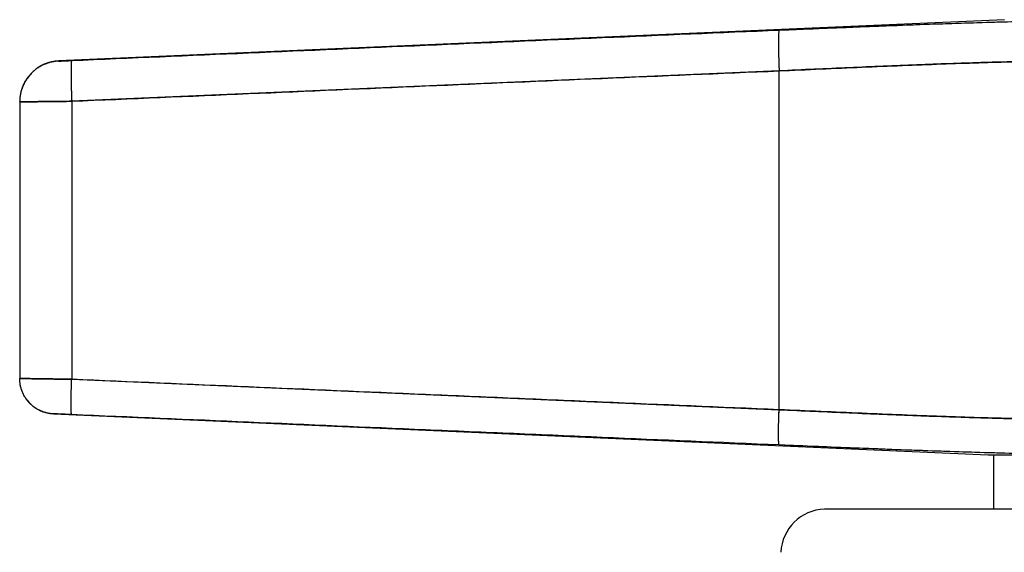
# Model space of a CAD drawing. Header units: millimetres. Extents: x 18 to 610, y -123 to 280.
# Tile 39 of 44: x 456 to 474, y 236 to 246. Entities that reach past the tile are written whole.
import ezdxf

# ---------------------------------------------------------------- set-up
doc = ezdxf.new("R2010")
doc.units = ezdxf.units.MM
doc.linetypes.add('SOLID', pattern=[0])

# ---------------------------------------------------------------- blocks, each defined once
blk = doc.blocks.new('BlockOfViews_2')
at = {"linetype": 'SOLID', "lineweight": 30}
for p, q in [((474.444, 246.164, -0.51), (457.061, 245.405, -0.51)), ((456.861, 245.367, 1.035), (456.794, 245.344, -0.51)), ((457.059, 245.403, 1.022), (457.061, 245.403, 1.035)), ((456.606, 245.224, 1.034), (456.552, 245.175, -0.51)), ((470.304, 245.223, 2.6), (457.3, 244.664, 2.032)), ((470.304, 238.993, 2.6), (470.304, 245.223, 2.6)), ((456.423, 244.99, 1.034), (456.394, 244.925, -0.51)), ((456.394, 244.925, -0.51), (456.397, 244.93, -0.48)), ((456.344, 244.656, -0.51), (456.344, 244.657, -0.506)), ((456.344, 244.654, 1.033), (456.344, 239.566, 1.033)), ((457.3, 244.664, 2.032), (457.3, 239.552, 2.032)), ((456.344, 239.563, -0.511), (456.344, 239.564, -0.51)), ((457.3, 239.552, 2.032), (470.304, 238.993, 2.6)), ((456.481, 239.166, 1.034), (456.524, 239.114, -0.51)), ((456.908, 238.921, 1.035), (456.965, 238.914, -0.51)), ((456.965, 238.914, -0.51), (474.144, 238.164, -0.51)), ((474.244, 238.164, -0.51), (474.244, 237.163, -0.51))]:
    blk.add_line(p, q, dxfattribs=at)
at = {"linetype": 'SOLID', "lineweight": 30, "extrusion": (0, 1, -9.86882e-16)}
blk.add_arc((-481.344, -0.51, 238.164), 7.2, 0.001, 179.999, dxfattribs=at)
at = {"linetype": 'SOLID', "lineweight": 30, "extrusion": (0, 1, -8.39477e-16)}
blk.add_arc((-481.344, -0.51, 238.164), 7.2, 0, 180, dxfattribs=at)
at = {"linetype": 'SOLID', "lineweight": 30}
blk.add_arc((471.164, 236.336, -0.51), 0.828, 91.8778, 177.6228, dxfattribs=at)
at = {"linetype": 'SOLID', "lineweight": 30, "extrusion": (0, -1, 0)}
blk.add_arc((481.344, -0.51, -237.163), 10.207, 0, 180, dxfattribs=at)
at = {"linetype": 'SOLID', "lineweight": 30}
for points, knots in [([(470.305, 245.973, 1.857), (470.54, 245.983, 1.868), (470.776, 245.992, 1.887), (471.244, 246.012, 1.945), (471.477, 246.021, 1.983), (471.94, 246.04, 2.077), (472.169, 246.049, 2.133), (472.621, 246.066, 2.264), (472.845, 246.074, 2.338), (473.287, 246.09, 2.503), (473.505, 246.097, 2.595), (473.933, 246.111, 2.794), (474.143, 246.118, 2.902), (474.554, 246.129, 3.134), (474.755, 246.134, 3.258), (475.147, 246.143, 3.522), (475.338, 246.146, 3.662), (475.709, 246.152, 3.956), (475.889, 246.154, 4.109), (476.236, 246.155, 4.43), (476.403, 246.155, 4.598), (476.725, 246.154, 4.945), (476.879, 246.152, 5.125), (477.173, 246.146, 5.496), (477.312, 246.143, 5.687), (477.575, 246.134, 6.079), (477.7, 246.129, 6.28), (477.932, 246.118, 6.691), (478.04, 246.111, 6.901), (478.239, 246.097, 7.329), (478.331, 246.09, 7.547), (478.496, 246.074, 7.989), (478.57, 246.066, 8.212), (478.7, 246.049, 8.665), (478.756, 246.04, 8.894), (478.851, 246.021, 9.356), (478.889, 246.012, 9.589), (478.946, 245.992, 10.058), (478.966, 245.983, 10.293), (478.976, 245.973, 10.529)], [0, 0, 0, 0, 0.685109, 0.685109, 1.370217, 1.370217, 2.055326, 2.055326, 2.740435, 2.740435, 3.425543, 3.425543, 4.110652, 4.110652, 4.795761, 4.795761, 5.480869, 5.480869, 6.165978, 6.165978, 6.851087, 6.851087, 7.536196, 7.536196, 8.221304, 8.221304, 8.906413, 8.906413, 9.591522, 9.591522, 10.27663, 10.27663, 10.961739, 10.961739, 11.646848, 11.646848, 12.331956, 12.331956, 13.017065, 13.017065, 13.017065, 13.017065]), ([(470.305, 245.973, 1.857), (470.863, 245.996, 1.882), (471.698, 246.031, 1.998), (472.776, 246.072, 2.304), (473.561, 246.1, 2.608), (474.314, 246.123, 2.984), (475.269, 246.147, 3.576), (476.355, 246.16, 4.479), (477.257, 246.147, 5.565), (477.85, 246.123, 6.519), (478.226, 246.1, 7.273), (478.53, 246.072, 8.057), (478.836, 246.031, 9.135), (478.952, 245.996, 9.97), (478.976, 245.973, 10.529)], [0, 0, 0, 0, 1.600006, 2.400337, 3.200989, 4.00207, 4.803581, 6.40589, 8.008198, 8.80971, 9.61079, 10.411442, 11.211774, 12.811779, 12.811779, 12.811779, 12.811779]), ([(457.3, 245.413, 1.285), (459.467, 245.507, 1.38), (463.802, 245.695, 1.57), (468.137, 245.881, 1.761), (470.305, 245.973, 1.857)], [0, 0, 0, 0, 6.51434, 13.028925, 13.028925, 13.028925, 13.028925]), ([(457.061, 245.403, 1.035), (457.061, 245.403, 1.042), (457.061, 245.403, 1.048), (457.062, 245.403, 1.062), (457.063, 245.403, 1.068), (457.065, 245.403, 1.082), (457.067, 245.403, 1.088), (457.07, 245.403, 1.101), (457.072, 245.403, 1.108), (457.076, 245.404, 1.12), (457.078, 245.404, 1.127), (457.084, 245.404, 1.139), (457.087, 245.404, 1.145), (457.093, 245.404, 1.157), (457.096, 245.404, 1.163), (457.103, 245.405, 1.174), (457.107, 245.405, 1.18), (457.115, 245.405, 1.191), (457.119, 245.405, 1.196), (457.128, 245.406, 1.206), (457.133, 245.406, 1.211), (457.142, 245.406, 1.22), (457.147, 245.406, 1.224), (457.158, 245.407, 1.233), (457.163, 245.407, 1.237), (457.174, 245.407, 1.244), (457.18, 245.408, 1.248), (457.191, 245.408, 1.255), (457.197, 245.408, 1.258), (457.209, 245.409, 1.264), (457.216, 245.409, 1.266), (457.228, 245.41, 1.271), (457.234, 245.41, 1.273), (457.247, 245.411, 1.277), (457.254, 245.411, 1.279), (457.267, 245.411, 1.281), (457.273, 245.412, 1.283), (457.287, 245.412, 1.284), (457.293, 245.413, 1.285), (457.3, 245.413, 1.285)], [0, 0, 0, 0, 0.00152552, 0.00152552, 0.00305104, 0.00305104, 0.00457656, 0.00457656, 0.00610209, 0.00610209, 0.00762761, 0.00762761, 0.00915313, 0.00915313, 0.01067865, 0.01067865, 0.01220417, 0.01220417, 0.01372969, 0.01372969, 0.01525521, 0.01525521, 0.01678074, 0.01678074, 0.01830626, 0.01830626, 0.01983178, 0.01983178, 0.0213573, 0.0213573, 0.02288282, 0.02288282, 0.02440834, 0.02440834, 0.02593386, 0.02593386, 0.02745939, 0.02745939, 0.02898491, 0.02898491, 0.02898491, 0.02898491]), ([(457.061, 245.403, 1.035), (457.061, 245.403, 1.051), (457.063, 245.403, 1.075), (457.071, 245.403, 1.106), (457.079, 245.404, 1.128), (457.089, 245.404, 1.15), (457.1, 245.404, 1.171), (457.114, 245.405, 1.19), (457.13, 245.406, 1.208), (457.147, 245.406, 1.225), (457.166, 245.407, 1.24), (457.186, 245.408, 1.252), (457.208, 245.409, 1.263), (457.23, 245.41, 1.272), (457.26, 245.411, 1.281), (457.284, 245.412, 1.284), (457.3, 245.413, 1.285)], [0, 0, 0, 0, 0.12853, 0.192797, 0.257069, 0.321347, 0.385632, 0.449928, 0.514236, 0.578552, 0.642886, 0.707239, 0.771612, 0.83601, 0.900433, 1.029368, 1.029368, 1.029368, 1.029368]), ([(457.061, 245.405, -0.51), (457.061, 245.405, -0.483), (457.061, 245.405, -0.456), (457.061, 245.405, -0.401), (457.061, 245.405, -0.374), (457.061, 245.405, -0.32), (457.061, 245.405, -0.293), (457.061, 245.405, -0.239), (457.061, 245.405, -0.212), (457.061, 245.405, -0.158), (457.061, 245.405, -0.13), (457.061, 245.405, -0.076), (457.061, 245.405, -0.049), (457.061, 245.405, 0.005), (457.061, 245.405, 0.032), (457.061, 245.405, 0.086), (457.061, 245.405, 0.113), (457.061, 245.405, 0.168), (457.061, 245.405, 0.195), (457.061, 245.405, 0.249), (457.061, 245.405, 0.276), (457.061, 245.405, 0.33), (457.061, 245.405, 0.357), (457.061, 245.405, 0.412), (457.061, 245.404, 0.439), (457.061, 245.404, 0.493), (457.061, 245.404, 0.52), (457.061, 245.404, 0.574), (457.061, 245.404, 0.601), (457.061, 245.404, 0.656), (457.061, 245.404, 0.683), (457.061, 245.404, 0.737), (457.061, 245.404, 0.764), (457.061, 245.404, 0.818), (457.061, 245.404, 0.845), (457.061, 245.403, 0.899), (457.061, 245.403, 0.927), (457.061, 245.403, 0.981), (457.061, 245.403, 1.008), (457.061, 245.403, 1.035)], [0, 0, 0, 0, 0.00334826, 0.00334826, 0.00669652, 0.00669652, 0.01004477, 0.01004477, 0.01339303, 0.01339303, 0.01674129, 0.01674129, 0.02008955, 0.02008955, 0.0234378, 0.0234378, 0.02678606, 0.02678606, 0.03013432, 0.03013432, 0.03348258, 0.03348258, 0.03683084, 0.03683084, 0.04017909, 0.04017909, 0.04352735, 0.04352735, 0.04687561, 0.04687561, 0.05022387, 0.05022387, 0.05357212, 0.05357212, 0.05692038, 0.05692038, 0.06026864, 0.06026864, 0.0636169, 0.0636169, 0.0636169, 0.0636169]), ([(478.234, 245.223, 10.53), (478.225, 245.233, 10.314), (478.207, 245.243, 10.098), (478.154, 245.262, 9.669), (478.12, 245.272, 9.456), (478.034, 245.29, 9.032), (477.983, 245.299, 8.822), (477.864, 245.317, 8.406), (477.797, 245.325, 8.201), (477.646, 245.341, 7.796), (477.563, 245.348, 7.596), (477.381, 245.362, 7.205), (477.283, 245.368, 7.012), (477.071, 245.38, 6.636), (476.958, 245.385, 6.452), (476.717, 245.393, 6.093), (476.59, 245.397, 5.918), (476.323, 245.402, 5.579), (476.182, 245.404, 5.415), (475.889, 245.406, 5.098), (475.736, 245.406, 4.945), (475.419, 245.404, 4.652), (475.254, 245.402, 4.511), (474.915, 245.397, 4.243), (474.741, 245.393, 4.116), (474.382, 245.385, 3.876), (474.198, 245.38, 3.763), (473.821, 245.368, 3.551), (473.629, 245.362, 3.453), (473.237, 245.348, 3.271), (473.038, 245.341, 3.188), (472.633, 245.325, 3.037), (472.427, 245.317, 2.97), (472.012, 245.299, 2.851), (471.802, 245.29, 2.8), (471.378, 245.272, 2.714), (471.165, 245.262, 2.679), (470.735, 245.243, 2.627), (470.52, 245.233, 2.609), (470.304, 245.223, 2.6)], [0, 0, 0, 0, 0.08364, 0.08364, 0.16728, 0.16728, 0.250921, 0.250921, 0.334561, 0.334561, 0.418201, 0.418201, 0.501841, 0.501841, 0.585481, 0.585481, 0.669121, 0.669121, 0.752762, 0.752762, 0.836402, 0.836402, 0.920042, 0.920042, 1.003682, 1.003682, 1.087322, 1.087322, 1.170962, 1.170962, 1.254603, 1.254603, 1.338243, 1.338243, 1.421883, 1.421883, 1.505523, 1.505523, 1.589163, 1.589163, 1.589163, 1.589163]), ([(470.304, 245.223, 2.6), (470.816, 245.247, 2.622), (471.582, 245.281, 2.727), (472.57, 245.323, 3.006), (473.289, 245.35, 3.283), (473.979, 245.374, 3.626), (474.853, 245.398, 4.166), (475.845, 245.411, 4.989), (476.668, 245.398, 5.981), (477.208, 245.374, 6.855), (477.55, 245.35, 7.545), (477.827, 245.323, 8.264), (478.107, 245.281, 9.252), (478.212, 245.247, 10.017), (478.234, 245.223, 10.53)], [0, 0, 0, 0, 1.600006, 2.400337, 3.200989, 4.00207, 4.803581, 6.40589, 8.008198, 8.80971, 9.61079, 10.411442, 11.211774, 12.811779, 12.811779, 12.811779, 12.811779]), ([(457.3, 244.664, 2.032), (459.467, 244.758, 2.127), (463.802, 244.945, 2.316), (468.137, 245.132, 2.505), (470.304, 245.223, 2.6)], [0, 0, 0, 0, 6.51434, 13.028925, 13.028925, 13.028925, 13.028925]), ([(457.3, 244.664, 2.032), (457.273, 244.663, 2.031), (457.247, 244.663, 2.029), (457.194, 244.662, 2.022), (457.167, 244.662, 2.018), (457.115, 244.662, 2.007), (457.089, 244.661, 2), (457.037, 244.661, 1.985), (457.012, 244.66, 1.977), (456.962, 244.66, 1.958), (456.937, 244.66, 1.947), (456.889, 244.659, 1.924), (456.865, 244.659, 1.912), (456.819, 244.658, 1.885), (456.797, 244.658, 1.87), (456.752, 244.658, 1.84), (456.731, 244.657, 1.824), (456.69, 244.657, 1.79), (456.67, 244.657, 1.772), (456.631, 244.656, 1.735), (456.612, 244.656, 1.716), (456.577, 244.656, 1.675), (456.56, 244.656, 1.655), (456.528, 244.655, 1.612), (456.512, 244.655, 1.59), (456.484, 244.655, 1.544), (456.47, 244.655, 1.521), (456.445, 244.655, 1.474), (456.434, 244.655, 1.449), (456.413, 244.654, 1.4), (456.403, 244.654, 1.375), (456.386, 244.654, 1.324), (456.379, 244.654, 1.298), (456.366, 244.654, 1.246), (456.361, 244.654, 1.22), (456.352, 244.654, 1.167), (456.349, 244.654, 1.14), (456.345, 244.654, 1.087), (456.344, 244.654, 1.06), (456.344, 244.654, 1.033)], [0, 0, 0, 0, 0.080133, 0.080133, 0.160266, 0.160266, 0.240399, 0.240399, 0.320532, 0.320532, 0.400665, 0.400665, 0.480798, 0.480798, 0.560931, 0.560931, 0.641064, 0.641064, 0.721196, 0.721196, 0.801329, 0.801329, 0.881462, 0.881462, 0.961595, 0.961595, 1.041728, 1.041728, 1.121861, 1.121861, 1.201994, 1.201994, 1.282127, 1.282127, 1.36226, 1.36226, 1.442393, 1.442393, 1.522526, 1.522526, 1.522526, 1.522526]), ([(456.344, 244.654, 1.033), (456.344, 244.654, 1.097), (456.353, 244.654, 1.192), (456.383, 244.654, 1.316), (456.414, 244.654, 1.406), (456.454, 244.655, 1.493), (456.502, 244.655, 1.576), (456.558, 244.656, 1.654), (456.62, 244.656, 1.726), (456.69, 244.657, 1.791), (456.765, 244.658, 1.85), (456.845, 244.659, 1.902), (456.93, 244.66, 1.945), (457.019, 244.66, 1.98), (457.142, 244.662, 2.016), (457.236, 244.663, 2.029), (457.3, 244.664, 2.032)], [0, 0, 0, 0, 0.12853, 0.192797, 0.257069, 0.321347, 0.385632, 0.449928, 0.514236, 0.578552, 0.642886, 0.707239, 0.771612, 0.83601, 0.900433, 1.029368, 1.029368, 1.029368, 1.029368]), ([(456.344, 239.566, 1.033), (456.344, 239.566, 1.06), (456.345, 239.566, 1.087), (456.349, 239.566, 1.14), (456.352, 239.566, 1.167), (456.361, 239.566, 1.22), (456.366, 239.566, 1.246), (456.379, 239.565, 1.298), (456.386, 239.565, 1.324), (456.403, 239.565, 1.375), (456.413, 239.565, 1.4), (456.434, 239.565, 1.449), (456.445, 239.565, 1.473), (456.47, 239.564, 1.521), (456.484, 239.564, 1.544), (456.512, 239.564, 1.589), (456.528, 239.564, 1.612), (456.56, 239.563, 1.654), (456.577, 239.563, 1.675), (456.612, 239.562, 1.715), (456.631, 239.562, 1.735), (456.669, 239.562, 1.772), (456.689, 239.561, 1.79), (456.731, 239.561, 1.824), (456.752, 239.56, 1.84), (456.796, 239.56, 1.87), (456.819, 239.559, 1.885), (456.865, 239.559, 1.912), (456.889, 239.558, 1.924), (456.937, 239.558, 1.947), (456.962, 239.557, 1.958), (457.012, 239.557, 1.977), (457.037, 239.556, 1.985), (457.089, 239.555, 2), (457.115, 239.555, 2.007), (457.167, 239.554, 2.018), (457.193, 239.554, 2.022), (457.247, 239.553, 2.029), (457.273, 239.553, 2.031), (457.3, 239.552, 2.032)], [0, 0, 0, 0, 0.080482, 0.080482, 0.160963, 0.160963, 0.241445, 0.241445, 0.321926, 0.321926, 0.402408, 0.402408, 0.482889, 0.482889, 0.563371, 0.563371, 0.643853, 0.643853, 0.724334, 0.724334, 0.804816, 0.804816, 0.885297, 0.885297, 0.965779, 0.965779, 1.046261, 1.046261, 1.126742, 1.126742, 1.207224, 1.207224, 1.287705, 1.287705, 1.368187, 1.368187, 1.448668, 1.448668, 1.52915, 1.52915, 1.52915, 1.52915]), ([(457.3, 239.552, 2.032), (457.236, 239.553, 2.029), (457.142, 239.555, 2.016), (457.019, 239.556, 1.98), (456.93, 239.558, 1.945), (456.845, 239.559, 1.902), (456.765, 239.56, 1.85), (456.69, 239.561, 1.791), (456.62, 239.562, 1.726), (456.558, 239.563, 1.654), (456.502, 239.564, 1.576), (456.454, 239.565, 1.493), (456.414, 239.565, 1.406), (456.383, 239.565, 1.316), (456.353, 239.566, 1.192), (456.344, 239.566, 1.097), (456.344, 239.566, 1.033)], [0, 0, 0, 0, 0.137189, 0.205746, 0.274281, 0.342797, 0.411296, 0.479778, 0.548248, 0.616711, 0.685165, 0.75361, 0.82205, 0.890485, 0.958917, 1.095776, 1.095776, 1.095776, 1.095776]), ([(470.304, 238.993, 2.6), (469.22, 239.039, 2.552), (467.595, 239.108, 2.481), (465.427, 239.201, 2.387), (462.176, 239.341, 2.245), (459.467, 239.458, 2.127), (457.3, 239.552, 2.032)], [0, 0, 0, 0, 3.257326, 4.885944, 6.514545, 13.028865, 13.028865, 13.028865, 13.028865]), ([(470.304, 238.993, 2.6), (470.52, 238.983, 2.609), (470.736, 238.974, 2.627), (471.165, 238.954, 2.679), (471.378, 238.945, 2.714), (471.802, 238.927, 2.8), (472.012, 238.918, 2.851), (472.428, 238.901, 2.97), (472.633, 238.893, 3.037), (473.038, 238.877, 3.188), (473.238, 238.87, 3.271), (473.63, 238.857, 3.453), (473.822, 238.85, 3.551), (474.198, 238.839, 3.763), (474.383, 238.834, 3.876), (474.741, 238.826, 4.117), (474.916, 238.822, 4.244), (475.255, 238.817, 4.511), (475.419, 238.815, 4.652), (475.736, 238.813, 4.945), (475.889, 238.813, 5.098), (476.182, 238.815, 5.415), (476.322, 238.817, 5.579), (476.59, 238.822, 5.918), (476.717, 238.826, 6.092), (476.957, 238.834, 6.451), (477.071, 238.839, 6.635), (477.282, 238.85, 7.012), (477.381, 238.857, 7.204), (477.563, 238.87, 7.596), (477.646, 238.877, 7.796), (477.796, 238.893, 8.201), (477.864, 238.901, 8.406), (477.983, 238.918, 8.822), (478.034, 238.927, 9.032), (478.12, 238.945, 9.456), (478.154, 238.954, 9.669), (478.207, 238.974, 10.098), (478.225, 238.983, 10.314), (478.234, 238.993, 10.53)], [0, 0, 0, 0, 0.083506, 0.083506, 0.167011, 0.167011, 0.250517, 0.250517, 0.334022, 0.334022, 0.417528, 0.417528, 0.501033, 0.501033, 0.584539, 0.584539, 0.668045, 0.668045, 0.75155, 0.75155, 0.835056, 0.835056, 0.918561, 0.918561, 1.002067, 1.002067, 1.085573, 1.085573, 1.169078, 1.169078, 1.252584, 1.252584, 1.336089, 1.336089, 1.419595, 1.419595, 1.5031, 1.5031, 1.586606, 1.586606, 1.586606, 1.586606]), ([(478.234, 238.993, 10.53), (478.212, 238.97, 10.017), (478.107, 238.936, 9.252), (477.827, 238.895, 8.264), (477.55, 238.868, 7.545), (477.208, 238.845, 6.855), (476.802, 238.827, 6.199), (476.338, 238.816, 5.584), (475.819, 238.812, 5.014), (475.25, 238.816, 4.495), (474.634, 238.827, 4.031), (473.979, 238.845, 3.626), (473.289, 238.868, 3.283), (472.57, 238.895, 3.006), (471.582, 238.936, 2.727), (470.816, 238.97, 2.622), (470.304, 238.993, 2.6)], [0, 0, 0, 0, 1.591912, 2.388153, 3.184667, 3.981547, 4.778787, 5.576352, 6.374109, 7.171866, 7.969431, 8.766671, 9.563551, 10.360065, 11.156306, 12.748218, 12.748218, 12.748218, 12.748218]), ([(457.3, 238.903, 1.385), (457.291, 238.903, 1.384), (457.281, 238.904, 1.384), (457.263, 238.904, 1.381), (457.254, 238.905, 1.38), (457.235, 238.906, 1.376), (457.226, 238.906, 1.373), (457.208, 238.907, 1.368), (457.199, 238.907, 1.365), (457.182, 238.908, 1.358), (457.173, 238.908, 1.355), (457.156, 238.909, 1.347), (457.148, 238.909, 1.342), (457.132, 238.91, 1.333), (457.124, 238.91, 1.328), (457.108, 238.911, 1.317), (457.101, 238.911, 1.312), (457.086, 238.912, 1.3), (457.079, 238.912, 1.294), (457.066, 238.913, 1.281), (457.059, 238.913, 1.274), (457.047, 238.913, 1.26), (457.041, 238.914, 1.252), (457.03, 238.914, 1.237), (457.024, 238.914, 1.23), (457.014, 238.915, 1.214), (457.01, 238.915, 1.206), (457.001, 238.915, 1.189), (456.997, 238.915, 1.18), (456.99, 238.916, 1.163), (456.986, 238.916, 1.154), (456.98, 238.916, 1.137), (456.978, 238.916, 1.127), (456.973, 238.916, 1.109), (456.971, 238.916, 1.1), (456.968, 238.916, 1.082), (456.967, 238.916, 1.072), (456.966, 238.916, 1.053), (456.965, 238.916, 1.044), (456.965, 238.916, 1.035)], [0, 0, 0, 0, 0.0278786, 0.0278786, 0.0557573, 0.0557573, 0.0836359, 0.0836359, 0.1115145, 0.1115145, 0.1393932, 0.1393932, 0.1672718, 0.1672718, 0.1951504, 0.1951504, 0.2230291, 0.2230291, 0.2509077, 0.2509077, 0.2787863, 0.2787863, 0.306665, 0.306665, 0.3345436, 0.3345436, 0.3624222, 0.3624222, 0.3903008, 0.3903008, 0.4181795, 0.4181795, 0.4460581, 0.4460581, 0.4739367, 0.4739367, 0.5018154, 0.5018154, 0.529694, 0.529694, 0.529694, 0.529694]), ([(456.965, 238.916, 1.035), (456.965, 238.916, 1.008), (456.965, 238.916, 0.98), (456.965, 238.916, 0.926), (456.965, 238.916, 0.899), (456.965, 238.916, 0.845), (456.965, 238.916, 0.818), (456.965, 238.916, 0.764), (456.965, 238.916, 0.737), (456.965, 238.916, 0.682), (456.965, 238.915, 0.655), (456.965, 238.915, 0.601), (456.965, 238.915, 0.574), (456.965, 238.915, 0.52), (456.965, 238.915, 0.493), (456.965, 238.915, 0.439), (456.965, 238.915, 0.411), (456.965, 238.915, 0.357), (456.965, 238.915, 0.33), (456.965, 238.915, 0.276), (456.965, 238.915, 0.249), (456.965, 238.915, 0.195), (456.965, 238.915, 0.168), (456.965, 238.915, 0.113), (456.965, 238.915, 0.086), (456.965, 238.914, 0.032), (456.965, 238.914, 0.005), (456.965, 238.914, -0.049), (456.965, 238.914, -0.076), (456.965, 238.914, -0.13), (456.965, 238.914, -0.158), (456.965, 238.914, -0.212), (456.965, 238.914, -0.239), (456.965, 238.914, -0.293), (456.965, 238.914, -0.32), (456.965, 238.914, -0.374), (456.965, 238.914, -0.401), (456.965, 238.914, -0.456), (456.965, 238.914, -0.483), (456.965, 238.914, -0.51)], [0, 0, 0, 0, 0.0061186, 0.0061186, 0.0122372, 0.0122372, 0.0183558, 0.0183558, 0.0244744, 0.0244744, 0.0305929, 0.0305929, 0.0367115, 0.0367115, 0.0428301, 0.0428301, 0.0489487, 0.0489487, 0.0550673, 0.0550673, 0.0611859, 0.0611859, 0.0673045, 0.0673045, 0.0734231, 0.0734231, 0.0795417, 0.0795417, 0.0856602, 0.0856602, 0.0917788, 0.0917788, 0.0978974, 0.0978974, 0.104016, 0.104016, 0.1101346, 0.1101346, 0.1162532, 0.1162532, 0.1162532, 0.1162532]), ([(457.3, 238.903, 1.385), (457.278, 238.904, 1.384), (457.245, 238.905, 1.379), (457.202, 238.907, 1.367), (457.171, 238.908, 1.354), (457.141, 238.91, 1.339), (457.113, 238.911, 1.321), (457.086, 238.912, 1.3), (457.062, 238.913, 1.277), (457.04, 238.914, 1.252), (457.021, 238.915, 1.225), (457.004, 238.915, 1.196), (456.99, 238.916, 1.165), (456.979, 238.916, 1.134), (456.968, 238.916, 1.09), (456.965, 238.916, 1.057), (456.965, 238.916, 1.035)], [0, 0, 0, 0, 0.137189, 0.205746, 0.274281, 0.342797, 0.411296, 0.479778, 0.548248, 0.616711, 0.685165, 0.75361, 0.82205, 0.890485, 0.958917, 1.095776, 1.095776, 1.095776, 1.095776]), ([(470.305, 238.344, 1.956), (469.221, 238.389, 1.908), (467.595, 238.459, 1.837), (465.428, 238.552, 1.741), (462.177, 238.692, 1.598), (459.467, 238.809, 1.48), (457.3, 238.903, 1.385)], [0, 0, 0, 0, 3.257326, 4.885944, 6.514545, 13.028865, 13.028865, 13.028865, 13.028865]), ([(478.877, 238.344, 10.529), (478.867, 238.334, 10.296), (478.847, 238.324, 10.063), (478.79, 238.305, 9.599), (478.753, 238.296, 9.368), (478.659, 238.278, 8.911), (478.604, 238.269, 8.684), (478.475, 238.252, 8.236), (478.402, 238.244, 8.015), (478.239, 238.228, 7.579), (478.149, 238.221, 7.364), (477.951, 238.207, 6.941), (477.844, 238.201, 6.733), (477.615, 238.19, 6.326), (477.492, 238.185, 6.128), (477.232, 238.176, 5.74), (477.094, 238.173, 5.551), (476.803, 238.168, 5.185), (476.652, 238.166, 5.007), (476.335, 238.164, 4.664), (476.169, 238.164, 4.499), (475.826, 238.166, 4.182), (475.649, 238.168, 4.03), (475.282, 238.173, 3.74), (475.093, 238.176, 3.602), (474.706, 238.185, 3.341), (474.507, 238.19, 3.219), (474.101, 238.201, 2.99), (473.893, 238.207, 2.882), (473.469, 238.221, 2.685), (473.254, 238.228, 2.595), (472.818, 238.244, 2.432), (472.597, 238.252, 2.359), (472.15, 238.269, 2.23), (471.923, 238.278, 2.175), (471.465, 238.296, 2.081), (471.234, 238.305, 2.043), (470.771, 238.324, 1.986), (470.538, 238.334, 1.967), (470.305, 238.344, 1.956)], [0, 0, 0, 0, 0.676061, 0.676061, 1.352122, 1.352122, 2.028183, 2.028183, 2.704244, 2.704244, 3.380305, 3.380305, 4.056366, 4.056366, 4.732427, 4.732427, 5.408488, 5.408488, 6.084549, 6.084549, 6.76061, 6.76061, 7.436671, 7.436671, 8.112732, 8.112732, 8.788793, 8.788793, 9.464854, 9.464854, 10.140915, 10.140915, 10.816976, 10.816976, 11.493037, 11.493037, 12.169097, 12.169097, 12.845158, 12.845158, 12.845158, 12.845158]), ([(478.877, 238.344, 10.529), (478.853, 238.32, 9.976), (478.739, 238.286, 9.151), (478.436, 238.246, 8.085), (478.135, 238.219, 7.309), (477.764, 238.196, 6.564), (477.325, 238.178, 5.856), (476.822, 238.167, 5.191), (476.259, 238.163, 4.574), (475.643, 238.167, 4.012), (474.978, 238.178, 3.509), (474.27, 238.196, 3.07), (473.525, 238.219, 2.698), (472.749, 238.246, 2.398), (471.683, 238.286, 2.095), (470.857, 238.32, 1.981), (470.305, 238.344, 1.956)], [0, 0, 0, 0, 1.591912, 2.388153, 3.184667, 3.981547, 4.778787, 5.576352, 6.374109, 7.171866, 7.969431, 8.766671, 9.563551, 10.360065, 11.156306, 12.748218, 12.748218, 12.748218, 12.748218])]:
    blk.add_open_spline(points, degree=3, knots=knots, dxfattribs=at)
for points, weights in [([(470.305, 245.973, 1.857), (470.273, 245.964, 2.598), (470.304, 245.223, 2.6)], [1, 0.710984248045, 1]), ([(470.305, 245.973, 1.857), (470.273, 245.964, 2.598), (470.304, 245.223, 2.6)], [1, 0.710984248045, 1]), ([(457.061, 245.405, -0.51), (456.344, 245.374, -0.51), (456.344, 244.656, -0.51)], [1, 0.72236396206, 1]), ([(457.061, 245.403, 1.035), (456.344, 245.372, 1.035), (456.344, 244.654, 1.033)], [1, 0.722333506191, 1]), ([(457.061, 245.403, 1.035), (456.344, 245.372, 1.035), (456.344, 244.654, 1.033)], [1, 0.722333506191, 1]), ([(457.3, 245.413, 1.285), (457.268, 245.409, 2.03), (457.3, 244.664, 2.032)], [1, 0.708922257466, 1]), ([(457.3, 245.413, 1.285), (457.268, 245.409, 2.03), (457.3, 244.664, 2.032)], [1, 0.708922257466, 1]), ([(456.965, 238.916, 1.035), (456.344, 238.943, 1.035), (456.344, 239.566, 1.033)], [1, 0.722333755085, 1]), ([(456.965, 238.916, 1.035), (456.344, 238.943, 1.035), (456.344, 239.566, 1.033)], [1, 0.722333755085, 1]), ([(456.965, 238.914, -0.51), (456.344, 238.941, -0.51), (456.344, 239.564, -0.51)], [1, 0.72236396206, 1]), ([(456.965, 238.914, -0.51), (456.344, 238.941, -0.51), (456.344, 239.564, -0.51)], [1, 0.72236396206, 1]), ([(457.3, 238.903, 1.385), (457.272, 238.906, 2.031), (457.3, 239.552, 2.032)], [1, 0.708985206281, 1]), ([(457.3, 238.903, 1.385), (457.272, 238.906, 2.031), (457.3, 239.552, 2.032)], [1, 0.708985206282, 1]), ([(470.305, 238.344, 1.956), (470.277, 238.351, 2.598), (470.304, 238.993, 2.6)], [1, 0.711111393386, 1]), ([(470.301, 238.353, 2.06), (470.281, 238.446, 2.599), (470.304, 238.993, 2.6)], [0.94340874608, 0.74290636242, 1])]:
    blk.add_rational_spline(points, weights, degree=2, dxfattribs=at)
for points in [[(457.061, 245.405, -0.51), (457.061, 245.405, 0.263), (457.061, 245.403, 1.035)], [(456.344, 244.656, -0.51), (456.344, 244.656, 0.262), (456.344, 244.654, 1.033)], [(456.965, 238.916, 1.035), (456.965, 238.914, 0.262), (456.965, 238.914, -0.51)]]:
    blk.add_open_spline(points, degree=2, dxfattribs=at)

msp = doc.modelspace()

# ---------------------------------------------------------------- block references
msp.add_blockref('BlockOfViews_2', (0, 0))

doc.saveas('drawing.dxf')
